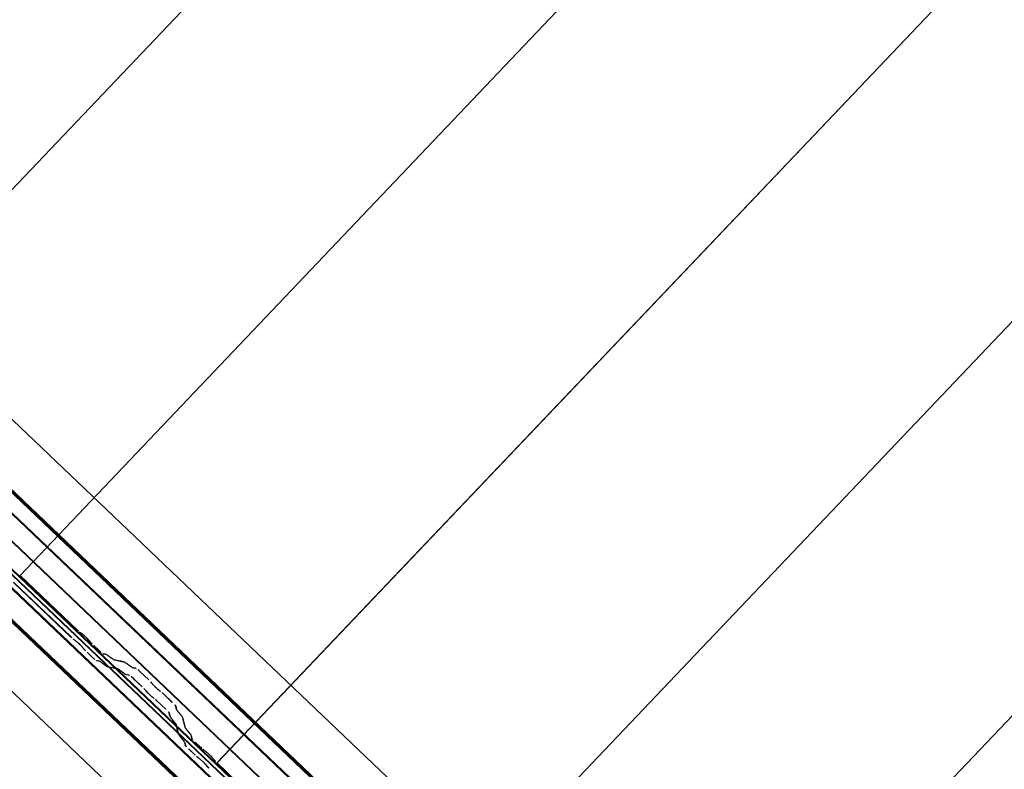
# Model space of a CAD drawing. Header units: metres. Extents: x 32343131.6 to 32343183.7, y 5699223.3 to 5699275.1.
# Tile 143 of 190: x 32343169.4 to 32343170.8, y 5699238.2 to 5699239.2. Entities that reach past the tile are written whole.
import ezdxf

# ---------------------------------------------------------------- set-up
doc = ezdxf.new("R2010")
doc.units = ezdxf.units.M
doc.layers.add('0-1', color=7, linetype='Continuous', lineweight=5)
for name, color, linetype, lineweight, true_color in [('A-ROOF-1', 7, 'Continuous', 5, 0xcccccc), ('E-POWR-CNDT-1', 5, 'Continuous', 70, 0x0000ff), ('S-BEAM-1', 7, 'Continuous', 5, 0xcccccc)]:
    doc.layers.add(name, color=color, linetype=linetype, lineweight=lineweight, true_color=true_color)

# ---------------------------------------------------------------- blocks, each defined once
blk = doc.blocks.new('Ortgang Hochpunkt1 - Ortgang Hochpunkt-3544518-TGA_190_LP5_GR_DA-TGA-01_G_')
at = {"layer": 'A-ROOF-1'}
for p, q in [((89.4753, -25.0355), (54.6993, 8.0497)), ((89.4753, -25.0355), (54.6993, 8.0497)), ((86.4354, -22.3491), (80.6888, -16.8819)), ((86.4339, -22.349), (80.689, -16.8833)), ((86.4267, -22.3482), (80.6901, -16.8905)), ((86.4255, -22.3481), (80.6903, -16.8917)), ((86.4075, -22.3502), (80.6891, -16.9098)), ((80.6893, -16.9082), (86.4091, -22.3499))]:
    blk.add_line(p, q, dxfattribs=at)
blk = doc.blocks.new('Wasserleitblech1 - Wasserleitblech-3545928-TGA_190_LP5_GR_DA-TGA-01_G_')
at = {"layer": 'A-ROOF-1'}
for p, q in [((97.5593, -16.5384), (62.7833, 16.5468)), ((97.5593, -16.5384), (62.7833, 16.5468)), ((89.0159, -8.1639), (94.7277, -13.598)), ((94.7238, -13.6344), (88.9793, -8.1692)), ((94.7236, -13.6332), (88.9806, -8.1694)), ((94.7273, -13.5991), (89.0149, -8.1643))]:
    blk.add_line(p, q, dxfattribs=at)
blk = doc.blocks.new('ARC_190_LPX_FM_Stellplätze_rvt-1-TGA_190_LP5_GR_DA-TGA-01_G_')
at = {"layer": 'S-BEAM-1'}
for p, q in [((32343169.1633, 5699238.6819), (32343177.4255, 5699247.3665)), ((32343169.1633, 5699238.6819), (32343177.4255, 5699247.3665)), ((32343169.1634, 5699238.682), (32343177.4256, 5699247.3665)), ((32343169.1634, 5699238.682), (32343177.4256, 5699247.3665)), ((32343169.4349, 5699238.4235), (32343177.6972, 5699247.108)), ((32343169.4349, 5699238.4235), (32343177.6972, 5699247.108)), ((32343169.435, 5699238.4236), (32343177.6973, 5699247.1081)), ((32343169.435, 5699238.4236), (32343177.6973, 5699247.1081)), ((32343169.7066, 5699238.165), (32343177.9689, 5699246.8495)), ((32343169.7066, 5699238.165), (32343177.9689, 5699246.8495)), ((32343169.7067, 5699238.1651), (32343177.969, 5699246.8496)), ((32343169.7067, 5699238.1651), (32343177.969, 5699246.8496)), ((32343169.9783, 5699237.9065), (32343178.2406, 5699246.591)), ((32343169.9783, 5699237.9065), (32343178.2406, 5699246.591)), ((32343169.9784, 5699237.9066), (32343178.2407, 5699246.5911)), ((32343169.9784, 5699237.9066), (32343178.2407, 5699246.5911)), ((32343170.25, 5699237.648), (32343178.5123, 5699246.3325)), ((32343170.25, 5699237.648), (32343178.5123, 5699246.3325)), ((32343170.2501, 5699237.6481), (32343178.5124, 5699246.3326)), ((32343170.2501, 5699237.6481), (32343178.5124, 5699246.3326)), ((32343169.435, 5699238.4236), (32343169.4349, 5699238.4235)), ((32343169.4349, 5699238.4235), (32343169.435, 5699238.4236)), ((32343169.4349, 5699238.4235), (32343169.5138, 5699238.3485)), ((32343169.5139, 5699238.3486), (32343169.435, 5699238.4236)), ((32343169.5047, 5699238.339), (32343169.4259, 5699238.414)), ((32343169.426, 5699238.4141), (32343169.5048, 5699238.3391)), ((32343169.508, 5699238.3363), (32343169.5128, 5699238.3325)), ((32343169.5218, 5699238.342), (32343169.517, 5699238.3458)), ((32343169.5177, 5699238.345), (32343169.5225, 5699238.3412)), ((32343169.5135, 5699238.3317), (32343169.5087, 5699238.3355)), ((32343169.5236, 5699238.3213), (32343169.5196, 5699238.3258)), ((32343169.5205, 5699238.3252), (32343169.5245, 5699238.3206)), ((32343169.5286, 5699238.3353), (32343169.5327, 5699238.3307)), ((32343169.5335, 5699238.3301), (32343169.5295, 5699238.3346)), ((32343169.5364, 5699238.327), (32343169.5439, 5699238.3198)), ((32343169.544, 5699238.3199), (32343169.5365, 5699238.3271)), ((32343169.5274, 5699238.3176), (32343169.535, 5699238.3104)), ((32343169.5349, 5699238.3103), (32343169.5274, 5699238.3175)), ((32343169.553, 5699238.3152), (32343169.5486, 5699238.3161)), ((32343169.5497, 5699238.3151), (32343169.5541, 5699238.3142)), ((32343169.5633, 5699238.308), (32343169.554, 5699238.3146)), ((32343169.5549, 5699238.3137), (32343169.5641, 5699238.3071)), ((32343169.5396, 5699238.3067), (32343169.544, 5699238.3057)), ((32343169.5451, 5699238.3047), (32343169.5406, 5699238.3056)), ((32343169.545, 5699238.3052), (32343169.5542, 5699238.2985)), ((32343169.5551, 5699238.2976), (32343169.5459, 5699238.3042)), ((32343169.555, 5699238.298), (32343169.5695, 5699238.2951)), ((32343169.5706, 5699238.2941), (32343169.5561, 5699238.297)), ((32343169.5785, 5699238.3046), (32343169.5641, 5699238.3075)), ((32343169.5651, 5699238.3065), (32343169.5796, 5699238.3036)), ((32343169.5887, 5699238.2974), (32343169.5795, 5699238.304)), ((32343169.5804, 5699238.3031), (32343169.5896, 5699238.2964)), ((32343169.5945, 5699238.2959), (32343169.5895, 5699238.2969)), ((32343169.5906, 5699238.2958), (32343169.5955, 5699238.2948)), ((32343169.5705, 5699238.2945), (32343169.5797, 5699238.2879)), ((32343169.5806, 5699238.2869), (32343169.5714, 5699238.2936)), ((32343169.5805, 5699238.2874), (32343169.5854, 5699238.2864)), ((32343169.5865, 5699238.2854), (32343169.5816, 5699238.2864)), ((32343169.6001, 5699238.2911), (32343169.6125, 5699238.2794)), ((32343169.6126, 5699238.2794), (32343169.6002, 5699238.2912)), ((32343169.6034, 5699238.2699), (32343169.5911, 5699238.2816)), ((32343169.5912, 5699238.2817), (32343169.6035, 5699238.27)), ((32343169.6159, 5699238.2758), (32343169.6177, 5699238.2736)), ((32343169.6186, 5699238.2728), (32343169.6168, 5699238.275)), ((32343169.6087, 5699238.2641), (32343169.6069, 5699238.2663)), ((32343169.6078, 5699238.2655), (32343169.6096, 5699238.2633)), ((32343169.6168, 5699238.2565), (32343169.6191, 5699238.2548)), ((32343169.6199, 5699238.2539), (32343169.6176, 5699238.2556)), ((32343169.6281, 5699238.2643), (32343169.6258, 5699238.2659)), ((32343169.6267, 5699238.265), (32343169.6289, 5699238.2634)), ((32343169.6327, 5699238.2601), (32343169.645, 5699238.2484)), ((32343169.6451, 5699238.2485), (32343169.6328, 5699238.2602)), ((32343169.636, 5699238.2389), (32343169.6237, 5699238.2506)), ((32343169.6238, 5699238.2507), (32343169.6361, 5699238.239)), ((32343169.649, 5699238.244), (32343169.6503, 5699238.2391)), ((32343169.6513, 5699238.2381), (32343169.6501, 5699238.243)), ((32343169.6412, 5699238.2296), (32343169.64, 5699238.2345)), ((32343169.6411, 5699238.2335), (32343169.6423, 5699238.2286)), ((32343169.649, 5699238.2198), (32343169.6419, 5699238.2286)), ((32343169.6428, 5699238.2278), (32343169.6499, 5699238.2189)), ((32343169.6509, 5699238.2381), (32343169.658, 5699238.2292)), ((32343169.659, 5699238.2284), (32343169.6518, 5699238.2373)), ((32343169.6585, 5699238.2285), (32343169.6622, 5699238.2142)), ((32343169.6531, 5699238.2047), (32343169.6495, 5699238.219)), ((32343169.6506, 5699238.218), (32343169.6542, 5699238.2037)), ((32343169.6632, 5699238.2132), (32343169.6596, 5699238.2275)), ((32343169.6609, 5699238.1949), (32343169.6538, 5699238.2037)), ((32343169.6547, 5699238.2029), (32343169.6618, 5699238.194)), ((32343169.6628, 5699238.2132), (32343169.6699, 5699238.2043)), ((32343169.6709, 5699238.2035), (32343169.6637, 5699238.2124)), ((32343169.6704, 5699238.2036), (32343169.6715, 5699238.1992)), ((32343169.6726, 5699238.1982), (32343169.6715, 5699238.2026)), ((32343169.6625, 5699238.1897), (32343169.6614, 5699238.1941)), ((32343169.6625, 5699238.1931), (32343169.6636, 5699238.1887)), ((32343169.6765, 5699238.1936), (32343169.684, 5699238.1865)), ((32343169.6841, 5699238.1866), (32343169.6766, 5699238.1937)), ((32343169.675, 5699238.177), (32343169.6675, 5699238.1842)), ((32343169.6676, 5699238.1843), (32343169.6751, 5699238.1771)), ((32343169.6783, 5699238.1743), (32343169.683, 5699238.1705)), ((32343169.6837, 5699238.1697), (32343169.679, 5699238.1735)), ((32343169.6921, 5699238.18), (32343169.6873, 5699238.1838)), ((32343169.688, 5699238.183), (32343169.6928, 5699238.1792)), ((32343169.6989, 5699238.1733), (32343169.7029, 5699238.1688)), ((32343169.6939, 5699238.1593), (32343169.6899, 5699238.1639)), ((32343169.6907, 5699238.1632), (32343169.6947, 5699238.1586)), ((32343169.7038, 5699238.1681), (32343169.6997, 5699238.1727)), ((32343169.7067, 5699238.1651), (32343169.7066, 5699238.165)), ((32343169.7066, 5699238.165), (32343169.7067, 5699238.1651)), ((32343169.7066, 5699238.165), (32343169.7855, 5699238.09)), ((32343169.7855, 5699238.0901), (32343169.7067, 5699238.1651))]:
    blk.add_line(p, q, dxfattribs=at)
for centre, major_axis, ratio, start_param, end_param in [((32343169.5052, 5699238.3395), (-0.00543, 0.00517), 0.087156, 1.570796, 2.355303), ((32343169.5052, 5699238.3395), (-0.00435, 0.00414), 0.087156, 1.570797, 2.355299), ((32343169.5142, 5699238.3489), (-0.00543, 0.00517), 0.087156, 1.570796, 2.355306), ((32343169.5142, 5699238.3489), (-0.00435, 0.00414), 0.087156, 1.570797, 2.355302), ((32343169.5253, 5699238.338), (-0.00543, 0.00517), 0.087156, 3.927882, 5.496895), ((32343169.5253, 5699238.338), (-0.00435, 0.00414), 0.087156, 3.927886, 5.496895), ((32343169.5163, 5699238.3285), (-0.00543, 0.00517), 0.087156, 3.927882, 5.496895), ((32343169.5163, 5699238.3285), (-0.00435, 0.00414), 0.087156, 3.927883, 5.496895), ((32343169.5368, 5699238.3274), (-0.00543, 0.00517), 0.087156, 0.78629, 1.570796), ((32343169.5368, 5699238.3274), (-0.00435, 0.00414), 0.087156, 0.786286, 1.570796), ((32343169.5278, 5699238.318), (-0.00543, 0.00517), 0.087156, 0.78629, 1.570796), ((32343169.5278, 5699238.318), (-0.00435, 0.00414), 0.087156, 0.786289, 1.570796), ((32343169.5353, 5699238.3108), (-0.00543, 0.00517), 0.087155, 1.570796, 3.003604), ((32343169.5353, 5699238.3108), (-0.00435, 0.00414), 0.087156, 1.570796, 3.003603), ((32343169.5443, 5699238.3203), (-0.00543, 0.00517), 0.087156, 1.570797, 3.003607), ((32343169.5443, 5699238.3203), (-0.00435, 0.00414), 0.087156, 1.570796, 3.003604), ((32343169.5584, 5699238.31), (-0.00543, 0.00517), 0.087156, 5.711273, 6.145194), ((32343169.5584, 5699238.31), (-0.00435, 0.00414), 0.087156, 5.711273, 6.145196), ((32343169.5493, 5699238.3006), (-0.00543, 0.00517), 0.087156, 5.711274, 6.145196), ((32343169.5493, 5699238.3006), (-0.00435, 0.00414), 0.087156, 5.711273, 6.145198), ((32343169.5508, 5699238.3022), (-0.00435, 0.00414), 0.087156, 2.56968, 3.003605), ((32343169.5508, 5699238.3022), (-0.00543, 0.00517), 0.087156, 2.569683, 3.003603), ((32343169.5598, 5699238.3117), (-0.00435, 0.00414), 0.087156, 2.569683, 3.003604), ((32343169.5598, 5699238.3117), (-0.00543, 0.00517), 0.087156, 2.56968, 3.003607), ((32343169.5838, 5699238.2994), (-0.00543, 0.00517), 0.087156, 5.711273, 6.145194), ((32343169.5838, 5699238.2994), (-0.00435, 0.00414), 0.087156, 5.711273, 6.145196), ((32343169.5853, 5699238.301), (-0.00435, 0.00414), 0.087156, 2.569684, 3.003604), ((32343169.5853, 5699238.301), (-0.00543, 0.00517), 0.087156, 2.56968, 3.003603), ((32343169.5998, 5699238.2907), (-0.00543, 0.00517), 0.087156, 4.712389, 6.145195), ((32343169.5748, 5699238.2899), (-0.00543, 0.00517), 0.087156, 5.711273, 6.145196), ((32343169.5748, 5699238.2899), (-0.00435, 0.00414), 0.087156, 5.711273, 6.1452), ((32343169.5762, 5699238.2916), (-0.00435, 0.00414), 0.087156, 2.569681, 3.003605), ((32343169.5762, 5699238.2916), (-0.00543, 0.00517), 0.087156, 2.569682, 3.003603), ((32343169.5908, 5699238.2812), (-0.00543, 0.00517), 0.087156, 4.712389, 6.145196), ((32343169.5908, 5699238.2812), (-0.00435, 0.00414), 0.087155, 4.712389, 6.145194), ((32343169.5998, 5699238.2907), (-0.00435, 0.00414), 0.087156, 4.712389, 6.145196), ((32343169.6031, 5699238.2695), (-0.00435, 0.00414), 0.087156, 3.741009, 4.712389), ((32343169.6031, 5699238.2695), (-0.00543, 0.00517), 0.087156, 3.741008, 4.712389), ((32343169.6121, 5699238.279), (-0.00435, 0.00414), 0.087156, 3.741009, 4.712389), ((32343169.6121, 5699238.279), (-0.00543, 0.00517), 0.087156, 3.74101, 4.712389), ((32343169.6224, 5699238.2696), (-0.00543, 0.00517), 0.087155, 0.599417, 2.542173), ((32343169.6224, 5699238.2696), (-0.00435, 0.00414), 0.087156, 0.599417, 2.542175), ((32343169.6134, 5699238.2601), (-0.00543, 0.00517), 0.087156, 0.599417, 2.542176), ((32343169.6134, 5699238.2601), (-0.00435, 0.00414), 0.087156, 0.599417, 2.542176), ((32343169.6323, 5699238.2597), (-0.00543, 0.00517), 0.087156, 4.712389, 5.68377), ((32343169.6323, 5699238.2597), (-0.00435, 0.00414), 0.087156, 4.712389, 5.683768), ((32343169.6233, 5699238.2502), (-0.00543, 0.00517), 0.087156, 4.712389, 5.683768), ((32343169.6233, 5699238.2502), (-0.00435, 0.00414), 0.087156, 4.712389, 5.683767), ((32343169.6447, 5699238.248), (-0.00435, 0.00414), 0.087156, 3.279584, 4.712389), ((32343169.6447, 5699238.248), (-0.00543, 0.00517), 0.087156, 3.279581, 4.712389), ((32343169.6356, 5699238.2385), (-0.00435, 0.00414), 0.087156, 3.279581, 4.712389), ((32343169.6356, 5699238.2385), (-0.00543, 0.00517), 0.087156, 3.279588, 4.712389), ((32343169.6467, 5699238.2245), (-0.00543, 0.00517), 0.087156, 0.137993, 0.571912), ((32343169.6467, 5699238.2245), (-0.00435, 0.00414), 0.087155, 0.13799, 0.571917), ((32343169.6557, 5699238.234), (-0.00543, 0.00517), 0.087156, 0.137989, 0.571912), ((32343169.6557, 5699238.234), (-0.00435, 0.00414), 0.087156, 0.137987, 0.571912), ((32343169.6541, 5699238.2325), (-0.00435, 0.00414), 0.087156, 3.279579, 3.713505), ((32343169.6541, 5699238.2325), (-0.00543, 0.00517), 0.087156, 3.279581, 3.713502), ((32343169.6451, 5699238.223), (-0.00435, 0.00414), 0.087156, 3.279581, 3.713502), ((32343169.6451, 5699238.223), (-0.00543, 0.00517), 0.087155, 3.279579, 3.713505), ((32343169.6676, 5699238.2091), (-0.00543, 0.00517), 0.087156, 0.137989, 0.57191), ((32343169.6586, 5699238.1996), (-0.00543, 0.00517), 0.087156, 0.137992, 0.571912), ((32343169.6586, 5699238.1996), (-0.00435, 0.00414), 0.087156, 0.137989, 0.571914), ((32343169.6676, 5699238.2091), (-0.00435, 0.00414), 0.087155, 0.137997, 0.571912), ((32343169.666, 5699238.2076), (-0.00435, 0.00414), 0.087156, 3.279579, 3.713505), ((32343169.666, 5699238.2076), (-0.00543, 0.00517), 0.087156, 3.279581, 3.713505), ((32343169.657, 5699238.1981), (-0.00435, 0.00414), 0.087156, 3.279581, 3.713503), ((32343169.657, 5699238.1981), (-0.00543, 0.00517), 0.087156, 3.279576, 3.713505), ((32343169.6679, 5699238.1846), (-0.00543, 0.00517), 0.087156, 0.137993, 1.570796), ((32343169.6679, 5699238.1846), (-0.00435, 0.00414), 0.087156, 0.137989, 1.570796), ((32343169.677, 5699238.1941), (-0.00543, 0.00517), 0.087156, 0.137989, 1.570796), ((32343169.677, 5699238.1941), (-0.00435, 0.00414), 0.087156, 0.137992, 1.570796), ((32343169.6755, 5699238.1775), (-0.00543, 0.00517), 0.087155, 1.570796, 2.355303), ((32343169.6755, 5699238.1775), (-0.00435, 0.00414), 0.087155, 1.570796, 2.355297), ((32343169.6845, 5699238.187), (-0.00543, 0.00517), 0.087156, 1.570796, 2.355305), ((32343169.6845, 5699238.187), (-0.00435, 0.00414), 0.087155, 1.570797, 2.355303), ((32343169.6956, 5699238.176), (-0.00543, 0.00517), 0.087156, 3.927883, 5.496897), ((32343169.6956, 5699238.176), (-0.00435, 0.00414), 0.087155, 3.927881, 5.496896), ((32343169.6866, 5699238.1665), (-0.00543, 0.00517), 0.087156, 3.92788, 5.496895), ((32343169.6866, 5699238.1665), (-0.00435, 0.00414), 0.087156, 3.927882, 5.496894), ((32343169.7071, 5699238.1655), (-0.00543, 0.00517), 0.087156, 0.78629, 1.570796), ((32343169.7071, 5699238.1655), (-0.00435, 0.00414), 0.087156, 0.786288, 1.570796), ((32343169.6981, 5699238.156), (-0.00543, 0.00517), 0.087156, 0.786291, 1.570796), ((32343169.6981, 5699238.156), (-0.00435, 0.00414), 0.087156, 0.78629, 1.570796)]:
    blk.add_ellipse(centre, major_axis=major_axis, ratio=ratio, start_param=start_param, end_param=end_param, dxfattribs=at)
at = {"layer": 'A-ROOF-1'}
for name, p in [('Ortgang Hochpunkt1 - Ortgang Hochpunkt-3544518-TGA_190_LP5_GR_DA-TGA-01_G_', (32343086.0386, 5699257.8795)), ('Wasserleitblech1 - Wasserleitblech-3545928-TGA_190_LP5_GR_DA-TGA-01_G_', (32343077.7673, 5699249.1855))]:
    blk.add_blockref(name, p, dxfattribs=at)

msp = doc.modelspace()

# ---------------------------------------------------------------- linework, layer by layer
at = {"layer": 'E-POWR-CNDT-1'}
for p, q in [((32343166.8012, 5699241.03404), (32343175.42831, 5699232.82637)), ((32343175.33923, 5699232.73273), (32343166.71217, 5699240.94035))]:
    msp.add_line(p, q, dxfattribs=at)

# ---------------------------------------------------------------- block references
at = {"layer": '0-1'}
msp.add_blockref('ARC_190_LPX_FM_Stellplätze_rvt-1-TGA_190_LP5_GR_DA-TGA-01_G_', (0, 0), dxfattribs=at)

doc.saveas('drawing.dxf')
